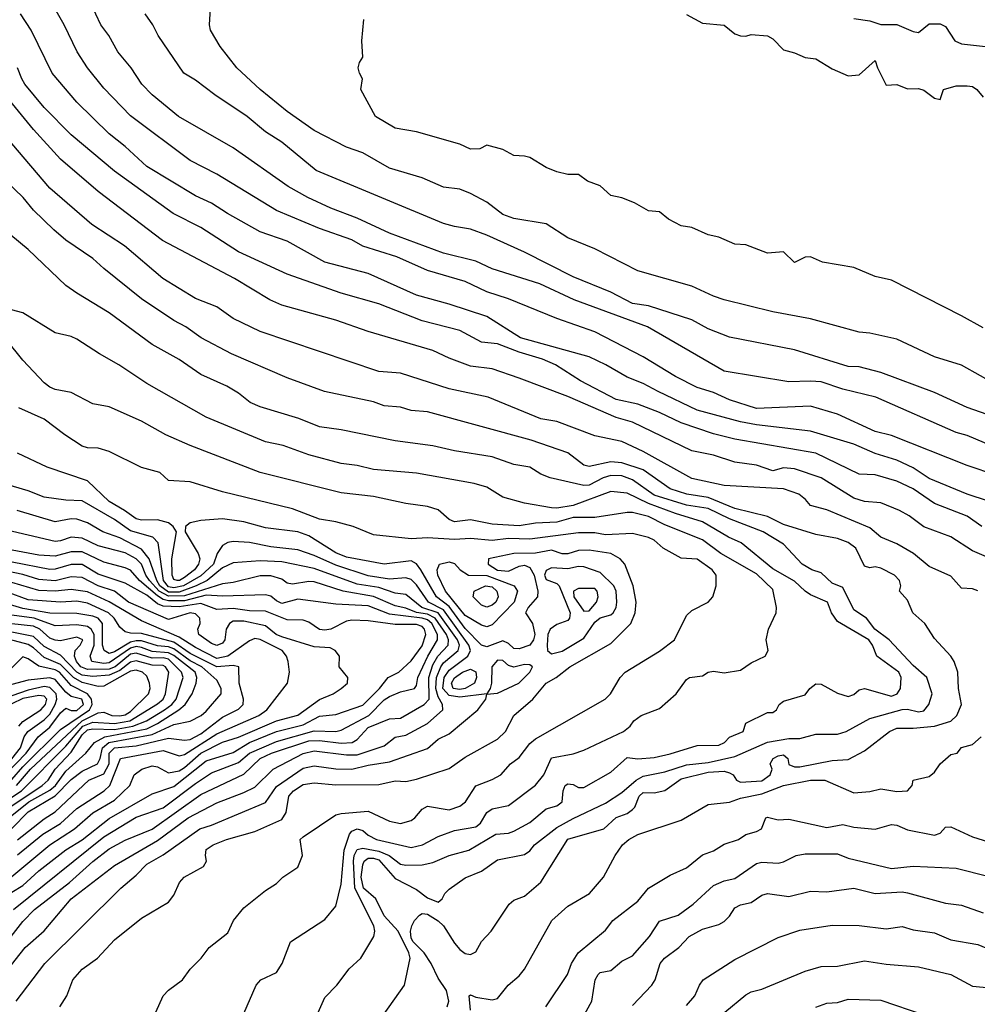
# Model space of a CAD drawing. Header units: metres. Extents: x -51132 to -49532, y -231222 to -229437.
# Tile 189 of 256: x -50114 to -50026, y -230682 to -230591. Entities that reach past the tile are written whole.
import ezdxf

# ---------------------------------------------------------------- set-up
doc = ezdxf.new("R2010")
doc.units = ezdxf.units.M
for name, color, linetype in [('CONTOUR_HALF', 8, 'Continuous'), ('CONTOUR_INDEX', 1, 'Continuous'), ('CONTOUR_INTER', 3, 'Continuous')]:
    doc.layers.add(name, color=color, linetype=linetype)

msp = doc.modelspace()

# ---------------------------------------------------------------- linework, layer by layer
at = {"layer": 'CONTOUR_HALF'}
for points, elevation in [([(-50021.08, -230633.955), (-50026.58, -230632.117), (-50033.58, -230629.32), (-50035.08, -230628.95), (-50038.58, -230627.356), (-50041.08, -230626.606), (-50046.08, -230626.813), (-50048.58, -230626.028), (-50050.08, -230625.323), (-50051.58, -230624.866), (-50053.58, -230623.869), (-50056.58, -230622.041), (-50061.08, -230619.727), (-50064.58, -230618.472), (-50069.08, -230616.659), (-50071.08, -230616.006), (-50073.08, -230615.048), (-50076.58, -230614.037), (-50079.414, -230612.759), (-50082.58, -230611.783), (-50083.58, -230611.204), (-50086.58, -230610.149), (-50090.58, -230608.475), (-50096.08, -230605.116), (-50098.58, -230603.848), (-50104.08, -230599.712), (-50106.58, -230597.121), (-50108.069, -230595.259), (-50109.03, -230593.759), (-50110.23, -230591.259), (-50111.098, -230589.759)], 76.5), ([(-50024.08, -230627.59), (-50026.58, -230626.72), (-50029.58, -230625.336), (-50034.58, -230623.49), (-50036.58, -230622.958), (-50037.58, -230622.92), (-50042.58, -230621.369), (-50048.58, -230620.2), (-50050.58, -230619.432), (-50052.08, -230618.61), (-50056.08, -230617.308), (-50057.58, -230617.104), (-50059.58, -230616.047), (-50063.08, -230614.61), (-50067.58, -230612.339), (-50071.08, -230610.76), (-50072.58, -230610.187), (-50074.08, -230609.962), (-50075.08, -230609.677), (-50086.901, -230604.759), (-50090.08, -230602.145), (-50091.58, -230601.169), (-50093.282, -230599.759), (-50096.29, -230597.759), (-50098.08, -230596.381), (-50099.143, -230595.759), (-50101.535, -230592.259), (-50102.029, -230591.259), (-50102.73, -230590.259)], 77.5), ([(-50052.58, -230590.297), (-50051.08, -230591.101), (-50049.08, -230591.286), (-50048.08, -230592.096), (-50047.58, -230592.295), (-50047.08, -230592.317), (-50046.58, -230592.174), (-50045.08, -230592.297), (-50044.58, -230592.566), (-50043.58, -230593.582), (-50042.58, -230593.85), (-50041.58, -230594.299), (-50040.58, -230594.418), (-50039.08, -230595.332), (-50037.58, -230595.983), (-50036.58, -230595.885), (-50035.08, -230594.583), (-50034.872, -230595.259), (-50034.08, -230596.851), (-50033.08, -230596.802), (-50032.08, -230597.19), (-50031.08, -230597.18), (-50030.58, -230597.308), (-50029.58, -230598.057), (-50029.08, -230598.17), (-50028.765, -230597.259), (-50027.58, -230596.907), (-50026.58, -230596.903), (-50026.08, -230596.976), (-50025.671, -230597.259), (-50025.08, -230597.963)], 78.5), ([(-50025.08, -230619.337), (-50027.08, -230618.221), (-50033.58, -230614.919), (-50035.08, -230614.597), (-50037.08, -230613.755), (-50039.975, -230613.259), (-50041.08, -230612.762), (-50041.58, -230612.796), (-50042.58, -230613.286), (-50043.58, -230612.306), (-50045.08, -230612.436), (-50047.08, -230611.663), (-50048.08, -230611.602), (-50049.58, -230610.935), (-50050.58, -230610.717), (-50052.08, -230610.04), (-50053.08, -230609.887), (-50054.245, -230609.259), (-50055.08, -230608.595), (-50056.08, -230608.511), (-50057.389, -230607.759), (-50058.58, -230607.303), (-50059.58, -230607.085), (-50060.58, -230606.199), (-50061.749, -230605.759), (-50062.58, -230605.142), (-50063.58, -230605.129), (-50064.58, -230604.881), (-50065.58, -230604.478), (-50067.08, -230603.573), (-50067.58, -230603.424), (-50068.58, -230603.377), (-50069.58, -230602.824), (-50071.08, -230602.413), (-50071.711, -230602.759), (-50072.58, -230602.783), (-50073.58, -230602.316), (-50077.58, -230601.166), (-50079.58, -230600.837), (-50081.396, -230599.759), (-50082.752, -230597.259), (-50082.598, -230596.259), (-50082.883, -230595.759), (-50082.988, -230595.259), (-50082.871, -230594.759), (-50082.571, -230594.259), (-50082.645, -230592.759), (-50082.482, -230590.759)], 78.5), ([(-50025.217, -230637.759), (-50026.58, -230636.809), (-50029.58, -230635.609), (-50031.58, -230634.265), (-50033.08, -230633.546), (-50035.08, -230632.963), (-50036.58, -230632.912), (-50040.58, -230630.944), (-50048.08, -230629.663), (-50050.08, -230629.153), (-50053.08, -230628.157), (-50055.08, -230627.186), (-50057.08, -230626.417), (-50059.08, -230625.992), (-50062.404, -230624.259), (-50064.722, -230622.759), (-50065.916, -230622.259), (-50068.08, -230621.597), (-50070.08, -230620.822), (-50071.58, -230620.661), (-50073.58, -230619.595), (-50077.08, -230618.681), (-50081.08, -230617.113), (-50084.58, -230616.127), (-50089.58, -230614.38), (-50094.08, -230612.31), (-50097.58, -230610.058), (-50100.141, -230608.759), (-50105.58, -230604.827), (-50109.58, -230601.467), (-50112.08, -230598.926), (-50113.878, -230596.759), (-50114.166, -230596.259), (-50114.553, -230595.259)], 75.5), ([(-50025.58, -230643.719), (-50026.08, -230643.538), (-50027.08, -230643.461), (-50028.08, -230642.369), (-50030.08, -230641.448), (-50031.539, -230640.259), (-50033.08, -230639.371), (-50034.554, -230638.759), (-50035.58, -230637.881), (-50039.58, -230636.21), (-50041.08, -230635.822), (-50041.536, -230635.259), (-50042.173, -230634.759), (-50043.58, -230634.273), (-50049.08, -230633.96), (-50052.08, -230633.307), (-50056.58, -230630.81), (-50058.58, -230629.886), (-50061.08, -230629.362), (-50064.58, -230628.034), (-50066.08, -230627.768), (-50070.937, -230625.759), (-50074.58, -230624.998), (-50079.08, -230623.536), (-50081.08, -230623.38), (-50092.08, -230619.697), (-50094.58, -230618.476), (-50096.08, -230617.403), (-50098.08, -230616.623), (-50101.09, -230614.759), (-50104.662, -230611.759), (-50107.688, -230609.759), (-50111.58, -230606.412), (-50115.075, -230602.259)], 74.5), ([(-50081.172, -230683.759), (-50078.693, -230680.259), (-50078.191, -230677.759), (-50078.306, -230677.259), (-50079.3, -230675.259), (-50080.58, -230673.833), (-50081.347, -230672.259), (-50082.517, -230671.259), (-50082.711, -230670.259), (-50082.58, -230669.098), (-50082.449, -230668.759), (-50082.08, -230668.5), (-50081.58, -230668.481), (-50081.08, -230668.632), (-50079.58, -230670.367), (-50077.58, -230671.399), (-50076.58, -230672.183), (-50075.58, -230672.555), (-50075.217, -230672.259), (-50074.972, -230671.759), (-50074.58, -230671.353), (-50073.08, -230670.324), (-50071.58, -230669.688), (-50070.08, -230668.649), (-50067.58, -230668.142), (-50067.08, -230667.806), (-50066.645, -230667.259), (-50064.58, -230665.651), (-50063.08, -230664.807), (-50060.08, -230663.393), (-50058.58, -230662.402), (-50057.247, -230661.259), (-50056.58, -230660.907), (-50054.58, -230660.48), (-50052.58, -230659.847), (-50050.58, -230659.611), (-50048.08, -230659.085), (-50045.08, -230657.727), (-50043.08, -230657.412), (-50042.08, -230657.387), (-50040.58, -230657.007), (-50038.58, -230657.013), (-50037.777, -230656.759), (-50035.58, -230655.538), (-50032.58, -230654.708), (-50032.08, -230654.683), (-50031.08, -230654.926), (-50030.58, -230654.847), (-50030.122, -230654.259), (-50029.82, -230653.259), (-50030.301, -230651.759), (-50031.58, -230650.633), (-50033.79, -230648.259), (-50035.11, -230647.259), (-50035.887, -230646.259), (-50037.08, -230645.476), (-50038.08, -230643.41), (-50039.08, -230642.999), (-50040.08, -230642.051), (-50040.962, -230641.759), (-50041.848, -230641.259), (-50043.58, -230639.404), (-50045.458, -230638.259), (-50048.58, -230637.053), (-50050.58, -230636.076), (-50052.58, -230635.769), (-50055.58, -230634.838), (-50057.58, -230633.443), (-50058.58, -230633.061), (-50059.58, -230633.032), (-50060.299, -230633.259), (-50061.58, -230633.93), (-50062.08, -230633.941), (-50065.197, -230633.259), (-50066.08, -230632.895), (-50067.08, -230632.26), (-50068.58, -230632.006), (-50070.58, -230631.312), (-50074.08, -230630.735), (-50076.08, -230630.265), (-50079.58, -230629.816), (-50084.58, -230628.805), (-50086.58, -230628.528), (-50088.481, -230627.759), (-50092.08, -230626.679), (-50092.993, -230626.259), (-50094.08, -230625.411), (-50095.178, -230624.759), (-50097.58, -230623.663), (-50099.58, -230622.284), (-50102.08, -230620.883), (-50106.08, -230617.968), (-50109.08, -230616.126), (-50110.08, -230615.414), (-50113.58, -230612.085), (-50115.183, -230610.759)], 73.5), ([(-50093.58, -230682.899), (-50092.456, -230680.259), (-50092.002, -230679.759), (-50090.58, -230679.101), (-50090.047, -230678.259), (-50089.279, -230676.259), (-50086.08, -230674.189), (-50085.08, -230672.935), (-50084.58, -230670.889), (-50084.291, -230667.759), (-50083.79, -230666.259), (-50083.58, -230665.992), (-50083.08, -230665.771), (-50082.58, -230665.94), (-50082.08, -230666.355), (-50081.293, -230666.759), (-50078.08, -230667.501), (-50077.047, -230667.259), (-50075.58, -230666.488), (-50074.08, -230665.92), (-50072.08, -230665.581), (-50071.662, -230665.259), (-50071.072, -230664.259), (-50070.58, -230663.923), (-50069.08, -230663.616), (-50066.58, -230661.721), (-50065.8, -230660.759), (-50065.08, -230659.188), (-50063.08, -230658.81), (-50062.08, -230658.485), (-50058.418, -230656.759), (-50057.807, -230656.259), (-50057.445, -230655.759), (-50056.762, -230655.259), (-50055.08, -230654.61), (-50053.534, -230653.259), (-50052.58, -230651.946), (-50052.297, -230651.759), (-50051.08, -230651.584), (-50050.58, -230651.244), (-50050.08, -230651.177), (-50049.08, -230651.316), (-50047.58, -230651.075), (-50046.58, -230650.378), (-50045.299, -230649.759), (-50044.992, -230649.259), (-50045.198, -230648.259), (-50044.965, -230647.259), (-50044.252, -230645.759), (-50044.233, -230645.259), (-50044.58, -230643.58), (-50046.08, -230642.138), (-50049.38, -230640.259), (-50051.08, -230639.004), (-50054.58, -230637.614), (-50056.08, -230636.82), (-50057.58, -230636.472), (-50058.08, -230636.473), (-50061.08, -230636.924), (-50063.08, -230636.906), (-50064.58, -230637.343), (-50066.58, -230637.446), (-50068.08, -230637.68), (-50070.58, -230637.529), (-50072.58, -230637.146), (-50074.08, -230637.315), (-50074.58, -230637.11), (-50075.58, -230636.22), (-50076.58, -230635.895), (-50078.58, -230635.613), (-50081.58, -230634.971), (-50084.58, -230634.63), (-50092.08, -230632.754), (-50098.58, -230630.244), (-50100.83, -230629.259), (-50103.08, -230627.989), (-50106.08, -230626.674), (-50107.58, -230626.373), (-50109.58, -230625.332), (-50111.08, -230625.057), (-50111.58, -230624.852), (-50112.08, -230624.448), (-50114.08, -230622.355), (-50115.58, -230620.463)], 72.5), ([(-50110.641, -230682.259), (-50110.007, -230681.259), (-50109.446, -230679.759), (-50108.58, -230678.783), (-50107.16, -230677.759), (-50105.58, -230676.051), (-50103.08, -230674.049), (-50100.58, -230672.579), (-50100.08, -230671.926), (-50099.54, -230670.759), (-50099.131, -230670.259), (-50097.332, -230669.259), (-50097.043, -230668.759), (-50097.144, -230668.259), (-50097.08, -230667.691), (-50096.433, -230667.259), (-50095.188, -230666.759), (-50092.58, -230666.017), (-50090.08, -230664.904), (-50089.658, -230664.259), (-50089.422, -230662.759), (-50088.99, -230662.259), (-50088.08, -230661.663), (-50087.08, -230661.51), (-50085.08, -230661.693), (-50081.08, -230661.677), (-50079.58, -230661.332), (-50078.58, -230661.372), (-50077.58, -230661.185), (-50074.58, -230660.185), (-50073.08, -230659.119), (-50070.08, -230657.463), (-50069.354, -230656.759), (-50068.581, -230655.259), (-50066.808, -230653.759), (-50065.589, -230652.259), (-50064.656, -230651.759), (-50063.369, -230650.759), (-50059.58, -230648.592), (-50057.726, -230646.759), (-50057.328, -230645.759), (-50057.242, -230644.759), (-50057.526, -230643.259), (-50058.303, -230641.259), (-50058.707, -230640.759), (-50059.58, -230640.264), (-50061.58, -230639.937), (-50062.58, -230639.979), (-50063.58, -230640.285), (-50064.08, -230640.29), (-50065.08, -230639.954), (-50066.58, -230640.232), (-50068.58, -230640.249), (-50070.934, -230640.759), (-50070.964, -230641.259), (-50070.08, -230641.813), (-50069.08, -230641.889), (-50068.08, -230641.422), (-50067.58, -230641.343), (-50067.08, -230641.561), (-50066.698, -230642.259), (-50066.351, -230643.759), (-50066.377, -230644.259), (-50067.255, -230645.259), (-50067.503, -230645.759), (-50066.855, -230646.759), (-50066.642, -230647.759), (-50066.763, -230648.259), (-50067.08, -230648.738), (-50068.08, -230649.085), (-50068.58, -230649.052), (-50069.08, -230648.591), (-50069.58, -230648.354), (-50071.08, -230648.9), (-50071.58, -230648.751), (-50073.08, -230647.195), (-50074.58, -230645.166), (-50075.736, -230644.259), (-50077.183, -230641.759), (-50077.58, -230641.208), (-50078.08, -230640.929), (-50080.58, -230641.248), (-50084.08, -230640.606), (-50085.08, -230640.194), (-50087.58, -230638.61), (-50088.58, -230638.263), (-50091.58, -230637.876), (-50093.58, -230637.33), (-50095.58, -230637.056), (-50097.58, -230637.19), (-50098.58, -230637.418), (-50098.984, -230637.759), (-50099.035, -230638.259), (-50097.818, -230640.259), (-50097.659, -230640.759), (-50097.78, -230641.259), (-50098.173, -230641.759), (-50099.08, -230642.479), (-50099.546, -230642.759), (-50099.756, -230642.759), (-50100.08, -230642.653), (-50100.22, -230642.259), (-50100.257, -230640.759), (-50099.834, -230638.259), (-50100.146, -230637.759), (-50100.58, -230637.429), (-50101.58, -230637.13), (-50103.08, -230637.169), (-50103.58, -230637.046), (-50104.636, -230636.259), (-50106.08, -230635.428), (-50108.08, -230633.519), (-50111.818, -230632.259), (-50114.58, -230630.96)], 71.5), ([(-50115.58, -230678.956), (-50113.842, -230676.759), (-50112.08, -230675.216), (-50109.58, -230672.261), (-50105.58, -230669.183), (-50101.58, -230666.858), (-50098.746, -230664.759), (-50096.08, -230663.371), (-50093.58, -230662.414), (-50092.58, -230661.901), (-50090.885, -230660.259), (-50088.08, -230658.791), (-50087.08, -230658.548), (-50084.08, -230658.909), (-50083.08, -230658.908), (-50080.58, -230658.093), (-50079.58, -230657.274), (-50078.58, -230657.105), (-50076.58, -230656.022), (-50075.164, -230654.759), (-50075.182, -230654.259), (-50075.58, -230653.549), (-50075.808, -230652.759), (-50075.736, -230651.759), (-50075.347, -230650.759), (-50075.08, -230650.396), (-50073.717, -230649.259), (-50073.607, -230648.759), (-50073.787, -230648.259), (-50075.58, -230645.77), (-50077.1, -230645.259), (-50078.58, -230644.048), (-50079.58, -230643.938), (-50081.08, -230643.423), (-50083.08, -230643.092), (-50087.08, -230641.637), (-50090.08, -230641.027), (-50092.08, -230640.931), (-50094.58, -230641.117), (-50095.58, -230641.594), (-50096.992, -230642.759), (-50098.019, -230643.259), (-50099.58, -230643.842), (-50100.58, -230643.828), (-50101.369, -230643.259), (-50101.668, -230642.759), (-50102.368, -230640.759), (-50103.08, -230639.845), (-50105.08, -230638.816), (-50106.657, -230638.259), (-50108.08, -230637.408), (-50109.08, -230637.074), (-50109.58, -230637.044), (-50111.08, -230637.308), (-50114.583, -230636.259)], 70.5), ([(-50114.95, -230673.259), (-50106.58, -230666.5), (-50103.58, -230664.695), (-50101.08, -230663.828), (-50098.08, -230661.562), (-50096.58, -230660.583), (-50094.08, -230659.635), (-50093.08, -230658.748), (-50090.58, -230657.683), (-50087.08, -230656.705), (-50085.08, -230656.762), (-50084.58, -230656.635), (-50082.022, -230655.259), (-50080.58, -230653.807), (-50080.08, -230653.522), (-50079.08, -230653.068), (-50077.763, -230652.759), (-50077.58, -230652.476), (-50077.461, -230651.759), (-50076.552, -230649.759), (-50075.636, -230648.259), (-50075.656, -230647.759), (-50076.161, -230646.759), (-50076.58, -230646.419), (-50077.08, -230646.252), (-50080.08, -230645.883), (-50082.08, -230645.094), (-50085.08, -230644.938), (-50088.58, -230644.49), (-50090.08, -230644.883), (-50090.58, -230644.649), (-50091.08, -230644.201), (-50091.58, -230644.079), (-50095.58, -230644.225), (-50097.08, -230644.134), (-50099.08, -230644.645), (-50100.58, -230644.655), (-50101.08, -230644.517), (-50101.58, -230644.18), (-50103.245, -230642.759), (-50104.08, -230641.79), (-50104.58, -230641.577), (-50106.58, -230641.076), (-50108.58, -230640.109), (-50109.58, -230640.103), (-50111.08, -230640.502), (-50112.58, -230640.415), (-50117.08, -230639.586)], 69.5), ([(-50115.08, -230670.202), (-50111.58, -230667.264), (-50109.281, -230665.759), (-50107.58, -230664.286), (-50105.58, -230663.131), (-50104.149, -230661.759), (-50103.74, -230660.759), (-50103.03, -230660.259), (-50102.08, -230659.945), (-50101.58, -230660.039), (-50100.58, -230660.585), (-50099.58, -230660.389), (-50099.08, -230660.092), (-50097.58, -230658.772), (-50095.58, -230657.737), (-50094.08, -230657.264), (-50090.58, -230655.774), (-50088.58, -230655.232), (-50086.58, -230653.803), (-50085.31, -230653.259), (-50084.559, -230652.759), (-50083.996, -230652.259), (-50083.962, -230651.759), (-50084.76, -230650.759), (-50084.735, -230649.759), (-50085.144, -230649.259), (-50085.58, -230649.007), (-50087.08, -230648.902), (-50090.08, -230647.987), (-50090.607, -230647.759), (-50091.58, -230646.952), (-50093.58, -230646.527), (-50094.58, -230646.528), (-50094.928, -230646.759), (-50095.217, -230647.259), (-50095.352, -230648.259), (-50095.58, -230648.56), (-50096.08, -230648.792), (-50096.58, -230648.603), (-50097.748, -230647.759), (-50097.87, -230647.259), (-50097.64, -230646.759), (-50097.681, -230646.259), (-50098.08, -230645.86), (-50098.58, -230645.765), (-50100.58, -230646.361), (-50104.274, -230644.759), (-50105.58, -230643.745), (-50107.08, -230643.243), (-50108.58, -230642.494), (-50109.58, -230642.416), (-50111.08, -230642.783), (-50112.58, -230642.659), (-50114.08, -230642.197), (-50122.58, -230640.448)], 68.5), ([(-50071.184, -230643.259), (-50070.58, -230643.34), (-50070.159, -230643.759), (-50070.026, -230644.259), (-50070.249, -230644.759), (-50070.58, -230645.054), (-50071.08, -230645.231), (-50071.58, -230645.047), (-50072.333, -230644.259), (-50072.261, -230643.759), (-50071.184, -230643.259)], 72.5), ([(-50114.58, -230666.801), (-50112.08, -230664.845), (-50111.08, -230664.212), (-50107.953, -230661.259), (-50106.58, -230660.671), (-50106.086, -230659.759), (-50106.061, -230658.759), (-50105.58, -230658.261), (-50103.58, -230658.086), (-50100.58, -230657.368), (-50099.08, -230657.546), (-50098.58, -230657.488), (-50097.58, -230656.981), (-50095.58, -230655.44), (-50094.08, -230654.675), (-50093.649, -230654.259), (-50093.633, -230653.759), (-50094.024, -230652.259), (-50094.069, -230650.759), (-50094.58, -230650.626), (-50096.08, -230650.775), (-50098.58, -230649.531), (-50100.08, -230648.484), (-50103.08, -230647.663), (-50104.08, -230647.649), (-50104.58, -230647.509), (-50105.08, -230647.096), (-50105.617, -230646.259), (-50106.119, -230645.759), (-50108.08, -230644.857), (-50109.08, -230644.66), (-50110.58, -230644.754), (-50113.58, -230644.553), (-50115.58, -230643.808)], 67.5), ([(-50062.58, -230643.489), (-50063.031, -230643.759), (-50062.999, -230644.259), (-50062.08, -230645.609), (-50061.58, -230645.58), (-50060.907, -230644.759), (-50060.752, -230644.259), (-50060.838, -230643.759), (-50061.08, -230643.486), (-50062.58, -230643.489)], 70.5), ([(-50115.08, -230664.536), (-50113.527, -230663.259), (-50111.58, -230662.199), (-50111.047, -230661.759), (-50110.08, -230660.418), (-50108.224, -230658.759), (-50107.427, -230657.759), (-50106.459, -230657.259), (-50102.58, -230656.499), (-50101.58, -230656.012), (-50099.612, -230654.759), (-50099.043, -230654.259), (-50098.378, -230653.259), (-50097.996, -230652.259), (-50097.933, -230651.759), (-50098.117, -230651.259), (-50100.08, -230649.7), (-50100.58, -230649.458), (-50102.08, -230649.352), (-50103.08, -230648.96), (-50103.58, -230648.891), (-50104.08, -230649.027), (-50106.08, -230650.396), (-50106.58, -230650.445), (-50107.672, -230650.259), (-50107.824, -230649.759), (-50107.45, -230648.759), (-50107.462, -230647.759), (-50107.732, -230647.259), (-50108.08, -230647.01), (-50109.08, -230646.869), (-50111.08, -230646.95), (-50113.033, -230646.259), (-50115.08, -230645.959)], 66.5), ([(-50115.08, -230662.848), (-50114.193, -230662.259), (-50110.08, -230658.122), (-50108.502, -230656.259), (-50107.58, -230655.886), (-50105.58, -230656.002), (-50104.15, -230655.759), (-50101.58, -230654.197), (-50101.073, -230653.759), (-50100.852, -230653.259), (-50100.532, -230651.259), (-50100.844, -230650.759), (-50101.08, -230650.638), (-50102.08, -230650.611), (-50103.58, -230650.21), (-50104.08, -230650.314), (-50105.08, -230651.098), (-50106.08, -230651.527), (-50107.58, -230651.647), (-50108.58, -230651.523), (-50109.08, -230651.249), (-50110.58, -230649.664), (-50112.08, -230648.875), (-50113.08, -230647.951), (-50115.08, -230647.534)], 65.5), ([(-50115.08, -230661.189), (-50114.08, -230660.019), (-50110.58, -230656.575), (-50107.906, -230654.759), (-50107.645, -230654.259), (-50107.713, -230653.759), (-50108.094, -230653.259), (-50109.58, -230652.478), (-50110.679, -230651.259), (-50111.08, -230651.028), (-50112.58, -230650.709), (-50113.58, -230650.017), (-50114.08, -230649.845), (-50115.08, -230650.843)], 64.5), ([(-50073.322, -230651.259), (-50072.58, -230650.979), (-50072.08, -230651.216), (-50072.024, -230651.759), (-50072.231, -230652.259), (-50073.08, -230652.761), (-50073.58, -230652.854), (-50074.184, -230652.759), (-50074.348, -230652.259), (-50074.08, -230651.766), (-50073.322, -230651.259)], 71.5), ([(-50115.08, -230659.272), (-50114.289, -230658.259), (-50113.941, -230657.259), (-50113.601, -230656.759), (-50112.08, -230655.66), (-50111.58, -230655.149), (-50111.082, -230654.259), (-50110.928, -230653.759), (-50110.993, -230653.259), (-50111.58, -230652.675), (-50112.08, -230652.58), (-50113.58, -230652.916), (-50115.08, -230653.45)], 63.5), ([(-50072.58, -230682.575), (-50072.722, -230681.259), (-50072.58, -230681.165), (-50072.08, -230681.367), (-50070.58, -230681.631), (-50070.08, -230681.497), (-50069.102, -230680.259), (-50068.08, -230679.411), (-50067.58, -230678.769), (-50065.057, -230674.259), (-50063.58, -230672.928), (-50061.561, -230671.759), (-50060.264, -230670.259), (-50059.196, -230668.259), (-50058.512, -230667.259), (-50057.928, -230666.759), (-50057.08, -230666.312), (-50053.08, -230664.963), (-50050.58, -230663.508), (-50048.58, -230663.301), (-50047.58, -230662.927), (-50045.58, -230662.545), (-50043.58, -230661.757), (-50041.08, -230661.249), (-50039.767, -230661.259), (-50037.08, -230662.452), (-50035.58, -230662.312), (-50034.58, -230662.075), (-50033.08, -230662.323), (-50032.08, -230662.254), (-50031.655, -230661.759), (-50031.564, -230661.259), (-50030.08, -230660.925), (-50029.58, -230660.528), (-50029.08, -230659.737), (-50028.08, -230658.888), (-50027.5, -230658.759), (-50027.08, -230658.239), (-50026.08, -230657.949), (-50025.263, -230657.259)], 74.5), ([(-50065.206, -230688.759), (-50061.335, -230681.759), (-50061.028, -230679.759), (-50060.769, -230679.259), (-50060.58, -230679.077), (-50059.58, -230678.894), (-50058.58, -230678.05), (-50057.58, -230677.536), (-50056.015, -230675.759), (-50055.08, -230674.318), (-50053.348, -230673.759), (-50051.95, -230672.759), (-50050.08, -230671.026), (-50049.08, -230670.588), (-50048.08, -230670.39), (-50046.08, -230668.992), (-50045.58, -230668.872), (-50044.08, -230668.942), (-50043.58, -230668.847), (-50042.415, -230668.259), (-50041.58, -230668.076), (-50038.58, -230668.102), (-50037.58, -230668.479), (-50033.58, -230669.449), (-50031.58, -230669.239), (-50027.58, -230669.421), (-50021.58, -230670.932)], 75.5), ([(-50052.58, -230682.14), (-50051.79, -230681.259), (-50051.38, -230680.259), (-50051.024, -230679.759), (-50048.08, -230677.876), (-50044.08, -230675.842), (-50042.08, -230675.166), (-50039.08, -230674.706), (-50036.58, -230674.718), (-50034.08, -230675.052), (-50032.58, -230674.833), (-50031.58, -230675.119), (-50029.58, -230675.42), (-50028.08, -230676.067), (-50025.58, -230676.502), (-50023.58, -230677.335), (-50022.08, -230677.589), (-50019.58, -230677.56), (-50017.58, -230677.882), (-50013.58, -230678.847), (-50012.08, -230679.466), (-50007.58, -230681.768), (-50005.58, -230682.334)], 76.5), ([(-50040.58, -230682.287), (-50039.58, -230681.93), (-50038.58, -230681.856), (-50037.58, -230681.572), (-50034.58, -230681.662), (-50030.58, -230683.007)], 77.5)]:
    msp.add_lwpolyline(points, dxfattribs=dict(at, elevation=elevation))
at = {"layer": 'CONTOUR_INDEX'}
for points, elevation in [([(-50024.344, -230640.759), (-50026.08, -230640.017), (-50028.08, -230638.721), (-50030.58, -230637.776), (-50031.939, -230636.759), (-50032.836, -230636.259), (-50034.58, -230635.558), (-50036.08, -230635.433), (-50037.08, -230635.126), (-50040.08, -230633.252), (-50042.58, -230632.408), (-50043.58, -230632.326), (-50044.58, -230632.591), (-50046.08, -230632.072), (-50048.08, -230631.787), (-50050.08, -230631.159), (-50052.08, -230630.754), (-50057.58, -230628.097), (-50059.08, -230627.648), (-50063.58, -230625.699), (-50068.08, -230624.009), (-50070.58, -230623.154), (-50072.58, -230622.888), (-50074.58, -230622.154), (-50076.08, -230621.445), (-50082.08, -230619.679), (-50085.08, -230618.627), (-50090.083, -230617.259), (-50091.197, -230616.759), (-50094.451, -230614.759), (-50101.13, -230611.259), (-50107.08, -230606.71), (-50110.58, -230603.709), (-50113.08, -230600.955), (-50115.58, -230597.912)], 75), ([(-50115.58, -230676.311), (-50114.08, -230674.352), (-50112.997, -230673.259), (-50109.734, -230670.759), (-50107.58, -230668.807), (-50106.08, -230667.641), (-50104.58, -230666.822), (-50102.08, -230665.816), (-50097.58, -230662.601), (-50093.58, -230660.703), (-50092.08, -230659.251), (-50091.015, -230658.759), (-50087.58, -230657.627), (-50086.58, -230657.577), (-50084.58, -230657.828), (-50083.545, -230657.759), (-50083.08, -230657.499), (-50082.08, -230656.38), (-50080.08, -230655.587), (-50079.08, -230655.528), (-50076.895, -230654.259), (-50076.428, -230653.759), (-50076.45, -230651.759), (-50076.08, -230650.583), (-50075.614, -230649.759), (-50074.647, -230648.759), (-50074.618, -230648.259), (-50074.818, -230647.759), (-50075.85, -230646.259), (-50076.58, -230645.887), (-50077.58, -230645.715), (-50078.58, -230645.324), (-50079.58, -230645.114), (-50081.58, -230644.238), (-50084.391, -230643.759), (-50087.08, -230642.895), (-50087.58, -230642.855), (-50089.08, -230643.089), (-50089.58, -230642.994), (-50090.08, -230642.641), (-50091.08, -230642.335), (-50092.08, -230642.335), (-50094.58, -230642.947), (-50095.58, -230643.06), (-50099.08, -230644.18), (-50100.58, -230644.222), (-50101.433, -230643.759), (-50102.319, -230642.759), (-50102.664, -230642.259), (-50103.082, -230641.259), (-50103.578, -230640.759), (-50104.58, -230640.2), (-50107.08, -230639.542), (-50108.58, -230638.828), (-50109.58, -230638.74), (-50110.58, -230639.096), (-50111.08, -230639.135), (-50118.08, -230637.522)], 70), ([(-50114.661, -230661.759), (-50113.361, -230660.259), (-50108.58, -230655.771), (-50107.08, -230655.009), (-50106.58, -230654.955), (-50105.825, -230655.259), (-50105.08, -230655.307), (-50104.58, -230655.195), (-50104.08, -230654.911), (-50102.419, -230653.259), (-50102.284, -230652.759), (-50102.319, -230652.259), (-50102.58, -230651.633), (-50102.984, -230651.259), (-50103.58, -230651.078), (-50104.08, -230651.169), (-50106.58, -230652.544), (-50107.08, -230652.572), (-50108.58, -230652.223), (-50109.383, -230651.759), (-50110.58, -230650.548), (-50112.08, -230649.908), (-50113.08, -230648.995), (-50113.58, -230648.705), (-50117.08, -230647.77)], 65), ([(-50065.612, -230682.259), (-50063.601, -230679.259), (-50063.242, -230678.259), (-50062.617, -230677.259), (-50060.08, -230675.154), (-50059.389, -230674.259), (-50057.08, -230672.487), (-50056.08, -230671.271), (-50054.08, -230670.07), (-50052.58, -230669.403), (-50051.08, -230668.18), (-50050.08, -230667.825), (-50049.08, -230667.202), (-50047.763, -230666.759), (-50047.08, -230666.305), (-50046.08, -230666.025), (-50045.638, -230665.759), (-50045.221, -230664.759), (-50045.08, -230664.697), (-50044.08, -230664.935), (-50043.08, -230664.886), (-50039.58, -230665.637), (-50038.08, -230665.372), (-50037.08, -230665.618), (-50035.08, -230665.798), (-50033.58, -230665.372), (-50033.08, -230665.443), (-50032.08, -230665.88), (-50029.58, -230666.368), (-50029.08, -230666.172), (-50028.58, -230665.62), (-50028.08, -230665.594), (-50026.08, -230666.51), (-50024.08, -230667.138)], 75)]:
    msp.add_lwpolyline(points, dxfattribs=dict(at, elevation=elevation))
at = {"layer": 'CONTOUR_INTER'}
for points, elevation in [([(-50023.58, -230630.593), (-50026.58, -230629.324), (-50027.58, -230629.051), (-50035.021, -230625.759), (-50038.08, -230625.015), (-50040.08, -230624.359), (-50041.08, -230624.272), (-50043.08, -230624.351), (-50049.08, -230623.352), (-50056.177, -230619.259), (-50062.975, -230616.759), (-50066.165, -230615.259), (-50070.58, -230613.867), (-50072.08, -230613.175), (-50075.08, -230612.423), (-50080.08, -230610.583), (-50083.08, -230609.168), (-50085.526, -230608.259), (-50087.677, -230607.259), (-50089.488, -230606.259), (-50094.58, -230602.671), (-50099.636, -230599.759), (-50102.091, -230597.759), (-50103.042, -230596.759), (-50104.044, -230595.259), (-50105.268, -230593.759), (-50106.115, -230592.259), (-50106.845, -230591.259), (-50108.242, -230588.259)], 77), ([(-50023.58, -230624.785), (-50027.08, -230622.816), (-50029.58, -230622.029), (-50033.08, -230620.398), (-50035.58, -230619.849), (-50036.58, -230619.759), (-50041.08, -230618.509), (-50044.58, -230617.871), (-50049.08, -230616.749), (-50050.08, -230616.425), (-50052.08, -230615.492), (-50057.08, -230614.061), (-50061.08, -230612.031), (-50063.58, -230611), (-50065.58, -230609.718), (-50068.58, -230609.227), (-50069.58, -230608.843), (-50071.08, -230607.709), (-50072.58, -230606.887), (-50073.58, -230606.484), (-50075.08, -230606.307), (-50077.08, -230605.452), (-50080.08, -230604.534), (-50082.58, -230603.121), (-50084.08, -230602.609), (-50087.08, -230601.065), (-50089.58, -230599.288), (-50092.07, -230597.259), (-50094.238, -230595.259), (-50095.779, -230593.259), (-50096.686, -230591.759), (-50096.786, -230591.259), (-50096.639, -230589.259)], 78), ([(-50024.58, -230635.393), (-50026.58, -230634.761), (-50030.08, -230633.312), (-50031.58, -230632.312), (-50033.08, -230631.61), (-50035.08, -230630.995), (-50037.08, -230630.121), (-50041.08, -230628.907), (-50046.08, -230628.337), (-50047.58, -230628.046), (-50051.58, -230626.961), (-50055.212, -230625.259), (-50056.58, -230624.491), (-50058.08, -230623.923), (-50060.051, -230622.759), (-50061.58, -230622.04), (-50067.951, -230620.259), (-50071.08, -230618.306), (-50074.58, -230617.139), (-50077.58, -230616.332), (-50082.08, -230614.321), (-50086.08, -230613.255), (-50089.58, -230611.322), (-50092.08, -230610.456), (-50095.11, -230608.759), (-50096.58, -230607.784), (-50098.08, -230607.125), (-50102.58, -230604.408), (-50104.58, -230602.528), (-50106.08, -230601.351), (-50109.08, -230598.43), (-50111.351, -230595.759), (-50113.29, -230591.759), (-50114.298, -230590.259)], 76), ([(-50037.08, -230590.675), (-50035.58, -230590.907), (-50034.58, -230591.237), (-50033.08, -230591.221), (-50031.58, -230591.873), (-50031.08, -230591.972), (-50030.08, -230591.184), (-50029.08, -230591.185), (-50028.58, -230591.429), (-50027.723, -230592.759), (-50027.08, -230593.028), (-50024.58, -230593.299), (-50024.08, -230593.16), (-50022.795, -230592.259), (-50021.58, -230591.945), (-50021.08, -230591.997), (-50020.08, -230592.454), (-50019.58, -230592.522), (-50018.08, -230591.684), (-50017.58, -230591.652), (-50016.58, -230592.043), (-50016.08, -230591.972), (-50015.08, -230590.751)], 78), ([(-50074.745, -230682.259), (-50074.596, -230681.759), (-50074.824, -230680.759), (-50075.58, -230679.611), (-50076.228, -230678.259), (-50076.889, -230677.259), (-50077.891, -230676.259), (-50078.08, -230675.913), (-50078.157, -230675.259), (-50078.021, -230674.759), (-50077.769, -230674.259), (-50077.323, -230673.759), (-50077.08, -230673.622), (-50076.58, -230673.692), (-50075.58, -230674.292), (-50075.087, -230674.759), (-50074.08, -230676.372), (-50073.58, -230676.954), (-50073.08, -230677.313), (-50072.58, -230677.413), (-50072.08, -230677.17), (-50071.58, -230676.218), (-50070.669, -230675.259), (-50068.999, -230672.759), (-50068.58, -230672.393), (-50067.58, -230672.011), (-50066.08, -230670.722), (-50063.58, -230666.719), (-50060.235, -230665.759), (-50059.08, -230664.735), (-50058.08, -230664.353), (-50057.58, -230663.993), (-50057.373, -230663.759), (-50056.97, -230662.759), (-50056.58, -230662.408), (-50055.58, -230662.431), (-50054.58, -230662.209), (-50053.08, -230661.152), (-50050.58, -230660.525), (-50049.08, -230660.427), (-50048.58, -230660.577), (-50048.263, -230660.759), (-50047.93, -230661.259), (-50047.58, -230661.438), (-50045.58, -230661.333), (-50044.833, -230660.759), (-50044.624, -230660.259), (-50044.806, -230659.759), (-50044.53, -230659.259), (-50044.08, -230659.019), (-50043.58, -230658.915), (-50043.19, -230659.259), (-50043.08, -230659.819), (-50042.58, -230660.036), (-50042.08, -230660.038), (-50039.08, -230659.443), (-50037.58, -230659.335), (-50036.08, -230658.552), (-50033.772, -230656.759), (-50033.08, -230656.43), (-50031.58, -230656.449), (-50029.58, -230656.273), (-50028.08, -230655.788), (-50027.518, -230655.259), (-50027.08, -230654.259), (-50027.381, -230652.759), (-50027.416, -230651.259), (-50027.774, -230650.259), (-50028.088, -230649.759), (-50029.58, -230648.141), (-50030.49, -230646.759), (-50031.591, -230645.759), (-50032.08, -230644.567), (-50032.833, -230643.759), (-50032.724, -230643.259), (-50032.821, -230642.759), (-50033.29, -230642.259), (-50034.58, -230641.602), (-50035.08, -230641.504), (-50035.58, -230641.571), (-50036.08, -230641.431), (-50036.876, -230639.759), (-50037.58, -230639.244), (-50038.58, -230638.858), (-50040.58, -230638.489), (-50043.58, -230637.555), (-50045.08, -230636.842), (-50048.08, -230636.08), (-50050.58, -230635.07), (-50052.534, -230634.759), (-50054.08, -230634.279), (-50056.58, -230632.496), (-50058.58, -230631.863), (-50059.58, -230631.772), (-50061.58, -230632.189), (-50062.08, -230632.082), (-50063.58, -230630.931), (-50066.981, -230629.759), (-50076.58, -230627.125), (-50078.08, -230626.998), (-50079.08, -230626.711), (-50080.58, -230626.569), (-50081.58, -230626.207), (-50086.128, -230625.259), (-50089.58, -230623.98), (-50094.73, -230621.759), (-50097.539, -230620.259), (-50098.972, -230619.259), (-50100.08, -230618.675), (-50103.08, -230616.655), (-50106.58, -230613.858), (-50107.58, -230612.91), (-50110.08, -230611.217), (-50111.211, -230610.259), (-50113.08, -230608.428), (-50114.051, -230607.259), (-50117.185, -230604.259)], 74), ([(-50087.08, -230683.625), (-50086.08, -230681.407), (-50084.967, -230680.259), (-50083.83, -230678.759), (-50082.743, -230677.759), (-50081.539, -230675.759), (-50081.45, -230675.259), (-50081.544, -230674.759), (-50083.307, -230671.259), (-50083.426, -230668.759), (-50083.367, -230668.259), (-50083.08, -230667.703), (-50082.58, -230667.564), (-50081.08, -230667.833), (-50080.138, -230668.259), (-50079.08, -230669.039), (-50078.58, -230669.14), (-50077.08, -230669.1), (-50076.08, -230668.888), (-50074.58, -230668.257), (-50072.756, -230667.759), (-50070.241, -230666.259), (-50069.08, -230666.171), (-50068.58, -230666.005), (-50067.08, -230665.173), (-50065.58, -230663.927), (-50064.58, -230663.631), (-50064.106, -230663.259), (-50063.991, -230662.259), (-50063.809, -230661.759), (-50063.58, -230661.606), (-50063.08, -230661.659), (-50062.58, -230661.95), (-50062.08, -230661.941), (-50059.58, -230660.515), (-50058.08, -230659.163), (-50057.08, -230659.276), (-50055.58, -230659.167), (-50054.08, -230658.837), (-50051.58, -230658.047), (-50049.58, -230658.016), (-50049.064, -230657.759), (-50048.58, -230657.293), (-50047.313, -230656.759), (-50047.08, -230655.983), (-50045.08, -230654.999), (-50044.58, -230655.006), (-50044.243, -230654.759), (-50044.001, -230654.259), (-50043.58, -230653.929), (-50041.58, -230653.351), (-50041.154, -230652.759), (-50040.58, -230652.351), (-50040.08, -230652.358), (-50038.58, -230653.205), (-50037.58, -230653.496), (-50037.08, -230653.311), (-50036.58, -230652.899), (-50036.08, -230652.774), (-50033.58, -230653.48), (-50033.046, -230653.259), (-50032.742, -230652.759), (-50032.676, -230651.759), (-50032.905, -230651.259), (-50034.936, -230649.759), (-50035.343, -230648.759), (-50035.69, -230648.259), (-50038.58, -230646.558), (-50039.142, -230645.759), (-50039.497, -230644.759), (-50041.08, -230644.073), (-50041.58, -230643.739), (-50042.58, -230642.835), (-50044.58, -230641.674), (-50047.513, -230639.259), (-50048.681, -230638.759), (-50051.08, -230637.327), (-50053.58, -230636.565), (-50056.08, -230635.633), (-50058.08, -230634.651), (-50059.58, -230634.513), (-50063.08, -230635.821), (-50064.58, -230636.057), (-50065.08, -230636.016), (-50067.58, -230635.579), (-50069.58, -230635.044), (-50071.08, -230634.114), (-50072.243, -230633.759), (-50077.58, -230632.814), (-50081.58, -230632.464), (-50083.08, -230632.095), (-50084.58, -230631.923), (-50087.58, -230631.102), (-50089.935, -230630.259), (-50091.58, -230629.92), (-50097.08, -230627.618), (-50102.58, -230624.511), (-50105.17, -230622.759), (-50106.982, -230621.759), (-50109.08, -230620.39), (-50109.58, -230620.156), (-50111.08, -230619.798), (-50114.08, -230617.956), (-50115.58, -230617.555)], 73), ([(-50101.762, -230682.759), (-50101.062, -230681.259), (-50100.58, -230680.734), (-50099.282, -230679.759), (-50098.58, -230678.765), (-50097.548, -230677.759), (-50096.819, -230676.759), (-50095.08, -230675.403), (-50094.558, -230674.259), (-50093.58, -230673.081), (-50091.58, -230671.476), (-50090.58, -230670.854), (-50089.985, -230670.259), (-50088.58, -230669.321), (-50088.149, -230668.259), (-50088.381, -230666.759), (-50088.08, -230666.512), (-50085.08, -230664.491), (-50084.58, -230664.36), (-50082.08, -230664.138), (-50080.08, -230665.067), (-50079.08, -230665.291), (-50078.08, -230664.988), (-50077.739, -230664.759), (-50077.08, -230663.961), (-50076.58, -230663.687), (-50074.58, -230664.02), (-50073.58, -230663.688), (-50073.037, -230663.259), (-50072.08, -230661.783), (-50070.58, -230661.21), (-50069.78, -230660.759), (-50068.893, -230659.759), (-50068.08, -230659.172), (-50067.08, -230657.86), (-50066.58, -230657.436), (-50060.114, -230653.759), (-50059.605, -230653.259), (-50058.708, -230651.759), (-50058.259, -230651.259), (-50055.08, -230649.307), (-50053.691, -230648.259), (-50052.58, -230646.011), (-50052.08, -230645.546), (-50050.575, -230644.759), (-50050.124, -230644.259), (-50049.813, -230643.259), (-50049.836, -230642.259), (-50050.181, -230641.759), (-50051.58, -230640.794), (-50053.08, -230640.696), (-50054.725, -230639.759), (-50055.58, -230639.022), (-50056.08, -230638.776), (-50057.58, -230638.407), (-50060.08, -230638.53), (-50061.08, -230638.355), (-50062.58, -230638.34), (-50067.08, -230638.924), (-50069.08, -230638.867), (-50070.58, -230639.054), (-50072.58, -230638.86), (-50074.08, -230638.966), (-50076.58, -230638.811), (-50078.08, -230638.896), (-50081.58, -230638.517), (-50083.476, -230637.759), (-50085.08, -230637.316), (-50086.58, -230637.086), (-50089.08, -230636.104), (-50095.58, -230634.556), (-50098.58, -230633.626), (-50100.58, -230633.483), (-50101.378, -230632.759), (-50103.08, -230632.278), (-50106.08, -230630.817), (-50107.08, -230630.503), (-50108.08, -230630.464), (-50108.58, -230630.305), (-50110.19, -230629.259), (-50112.08, -230627.817), (-50114.443, -230626.759)], 72), ([(-50114.691, -230681.759), (-50112.023, -230678.259), (-50105, -230671.259), (-50103.58, -230670.074), (-50102.58, -230669.051), (-50101.08, -230668.189), (-50097.666, -230665.759), (-50096.58, -230665.422), (-50091.58, -230663.332), (-50090.58, -230661.857), (-50088.08, -230660.16), (-50087.08, -230659.946), (-50085.08, -230660.219), (-50083.58, -230660.253), (-50082.08, -230659.872), (-50080.08, -230659.574), (-50076.58, -230658.317), (-50075.58, -230657.475), (-50074.58, -230656.964), (-50071.921, -230654.759), (-50071.165, -230653.759), (-50071.08, -230653.294), (-50070.08, -230653.208), (-50068.105, -230652.259), (-50067.089, -230651.259), (-50066.834, -230650.759), (-50067.08, -230650.566), (-50067.58, -230650.544), (-50068.58, -230650.799), (-50069.08, -230650.624), (-50069.58, -230650.188), (-50070.08, -230650.152), (-50070.621, -230650.759), (-50070.649, -230652.259), (-50070.761, -230652.759), (-50071.08, -230653.251), (-50073.58, -230653.561), (-50074.58, -230653.419), (-50075.16, -230652.759), (-50075.019, -230651.759), (-50074.58, -230651.068), (-50072.823, -230649.759), (-50072.599, -230649.259), (-50072.738, -230648.759), (-50075.08, -230645.48), (-50076.466, -230644.759), (-50077.58, -230643.163), (-50078.08, -230642.674), (-50078.58, -230642.513), (-50080.08, -230642.627), (-50082.08, -230642.338), (-50085.08, -230641.347), (-50087.08, -230640.432), (-50088.58, -230639.93), (-50091.08, -230639.625), (-50093.08, -230639.229), (-50094.58, -230639.148), (-50095.08, -230639.233), (-50095.58, -230639.501), (-50096.052, -230640.259), (-50096.408, -230641.259), (-50097.58, -230642.334), (-50099.174, -230643.259), (-50100.08, -230643.433), (-50100.58, -230643.336), (-50101.039, -230642.759), (-50101.538, -230639.259), (-50102.025, -230638.759), (-50104.08, -230638.167), (-50105.58, -230637.097), (-50108.58, -230635.376), (-50110.08, -230635.327), (-50112.08, -230635.046), (-50113.58, -230634.44), (-50117.698, -230633.259)], 71), ([(-50116.123, -230672.259), (-50114.08, -230671.038), (-50112.58, -230669.655), (-50110.08, -230667.726), (-50108.58, -230666.805), (-50106.08, -230664.814), (-50102.08, -230662.515), (-50100.08, -230661.863), (-50097.08, -230659.461), (-50094.58, -230658.688), (-50093.08, -230657.78), (-50090.58, -230656.754), (-50088.08, -230656.131), (-50086.58, -230655.341), (-50085.08, -230655.168), (-50082.58, -230654.298), (-50081.018, -230652.759), (-50080.23, -230651.759), (-50079.236, -230651.259), (-50078.08, -230650.206), (-50077.08, -230648.813), (-50076.727, -230647.759), (-50076.837, -230647.259), (-50077.08, -230647.009), (-50077.58, -230646.845), (-50079.58, -230646.837), (-50082.08, -230646.495), (-50083.58, -230646.448), (-50084.08, -230646.517), (-50085.54, -230647.259), (-50086.08, -230647.37), (-50086.58, -230647.312), (-50087.58, -230646.627), (-50088.08, -230646.444), (-50089.58, -230646.413), (-50091.58, -230645.6), (-50093.08, -230645.573), (-50094.58, -230645.34), (-50096.08, -230645.454), (-50097.58, -230644.899), (-50099.58, -230645.2), (-50101.08, -230645.142), (-50101.58, -230644.924), (-50102.58, -230644.129), (-50104.58, -230643.004), (-50107.08, -230642.163), (-50108.58, -230641.29), (-50109.58, -230641.278), (-50111.08, -230641.723), (-50111.58, -230641.729), (-50118.58, -230640.37)], 69), ([(-50075.466, -230641.259), (-50074.58, -230641.042), (-50074.08, -230641.191), (-50073.542, -230641.759), (-50072.764, -230642.259), (-50071.08, -230642.299), (-50068.546, -230643.259), (-50068.233, -230643.759), (-50068.535, -230644.759), (-50070.58, -230646.864), (-50071.08, -230647.041), (-50071.58, -230646.899), (-50073.08, -230646.009), (-50074.915, -230643.759), (-50075.603, -230642.259), (-50075.686, -230641.759), (-50075.466, -230641.259)], 72), ([(-50065.08, -230641.578), (-50065.58, -230641.832), (-50065.727, -230642.259), (-50065.58, -230642.66), (-50064.58, -230643.048), (-50064.362, -230643.259), (-50063.353, -230645.759), (-50063.426, -230646.259), (-50063.58, -230646.452), (-50064.58, -230646.851), (-50065.203, -230647.259), (-50065.411, -230647.759), (-50065.497, -230648.759), (-50065.439, -230649.259), (-50065.08, -230649.559), (-50064.08, -230649.316), (-50062.08, -230648.113), (-50061.08, -230646.618), (-50060.58, -230646.204), (-50059.58, -230645.933), (-50059.362, -230645.759), (-50059.09, -230645.259), (-50059.021, -230644.759), (-50059.091, -230643.759), (-50059.305, -230643.259), (-50060.58, -230642.003), (-50062.08, -230641.484), (-50062.58, -230641.452), (-50063.58, -230641.672), (-50065.08, -230641.578)], 71), ([(-50114.58, -230668.182), (-50112.205, -230666.259), (-50110.58, -230665.276), (-50109.08, -230663.904), (-50106.529, -230662.259), (-50106.016, -230661.759), (-50105.013, -230659.259), (-50101.08, -230658.525), (-50099.58, -230659.02), (-50099.08, -230658.894), (-50096.08, -230656.958), (-50092.208, -230655.259), (-50091.471, -230654.759), (-50089.537, -230652.259), (-50089.361, -230651.259), (-50089.486, -230650.259), (-50089.624, -230649.759), (-50090.052, -230649.259), (-50092.08, -230648.227), (-50092.58, -230648.124), (-50093.08, -230648.338), (-50095.078, -230649.759), (-50096.08, -230649.989), (-50098.08, -230648.981), (-50099.58, -230648.004), (-50103.08, -230646.483), (-50106.08, -230644.726), (-50108.08, -230643.823), (-50109.58, -230643.591), (-50111.08, -230643.749), (-50112.58, -230643.686), (-50115.08, -230642.943)], 68), ([(-50115.08, -230665.756), (-50113.58, -230664.192), (-50111.08, -230662.724), (-50109.58, -230661.195), (-50108.58, -230660.443), (-50107.156, -230659.759), (-50106.903, -230659.259), (-50106.688, -230658.259), (-50106.104, -230657.759), (-50102.08, -230657.028), (-50100.08, -230656.092), (-50098.58, -230655.797), (-50097.533, -230655.259), (-50097.08, -230654.883), (-50095.688, -230653.259), (-50095.68, -230652.759), (-50096.08, -230652), (-50097.473, -230650.759), (-50098.58, -230650.213), (-50100.08, -230649.082), (-50100.58, -230648.916), (-50101.58, -230648.828), (-50103.08, -230648.343), (-50103.58, -230648.341), (-50104.08, -230648.478), (-50105.58, -230649.372), (-50106.08, -230649.532), (-50106.529, -230649.259), (-50106.676, -230648.759), (-50106.701, -230646.759), (-50107.08, -230646.264), (-50107.58, -230646.056), (-50109.08, -230645.804), (-50111.58, -230645.796), (-50114.08, -230645.35), (-50117.58, -230644.294)], 67), ([(-50115.08, -230663.636), (-50112.28, -230661.759), (-50111.723, -230661.259), (-50111.073, -230660.259), (-50109.58, -230658.661), (-50108.58, -230657.063), (-50108.08, -230656.61), (-50107.58, -230656.509), (-50105.58, -230656.571), (-50103.88, -230656.259), (-50102.615, -230655.759), (-50100.956, -230654.759), (-50100.257, -230654.259), (-50099.852, -230653.759), (-50099.199, -230651.759), (-50099.381, -230651.259), (-50100.58, -230650.053), (-50101.08, -230649.932), (-50102.08, -230649.95), (-50103.58, -230649.492), (-50104.08, -230649.598), (-50105.508, -230650.759), (-50106.08, -230650.992), (-50108.08, -230651.013), (-50108.69, -230650.759), (-50109.093, -230650.259), (-50109.275, -230649.759), (-50109.217, -230649.259), (-50108.771, -230648.759), (-50108.526, -230648.259), (-50109.08, -230648.017), (-50110.58, -230648.348), (-50111.08, -230648.292), (-50111.58, -230648.1), (-50112.503, -230647.259), (-50113.08, -230646.992), (-50115.08, -230646.779)], 66), ([(-50115.58, -230660.632), (-50113.768, -230658.759), (-50112.644, -230657.259), (-50111.58, -230656.363), (-50110.58, -230655.03), (-50110.08, -230654.58), (-50109.58, -230654.809), (-50109.08, -230654.797), (-50108.458, -230654.259), (-50108.611, -230653.759), (-50109.58, -230653.52), (-50110.08, -230653.121), (-50111.08, -230651.947), (-50111.58, -230651.78), (-50113.58, -230652.007), (-50115.08, -230652.41)], 64), ([(-50114.439, -230656.259), (-50114.08, -230655.837), (-50112.401, -230654.759), (-50111.964, -230654.259), (-50111.859, -230653.759), (-50112.08, -230653.489), (-50112.58, -230653.415), (-50114.08, -230653.691), (-50115.08, -230654.186)], 63), ([(-50057.58, -230682.151), (-50055.78, -230680.259), (-50055.475, -230679.759), (-50055.007, -230678.259), (-50054.623, -230677.759), (-50053.291, -230676.759), (-50052.322, -230675.759), (-50051.08, -230675.065), (-50049.58, -230674.643), (-50049.08, -230674.373), (-50048.58, -230673.862), (-50048.08, -230673.082), (-50047.58, -230672.826), (-50046.58, -230672.59), (-50045.58, -230671.924), (-50045.08, -230671.762), (-50043.08, -230672.031), (-50041.08, -230671.547), (-50039.58, -230671.606), (-50037.08, -230671.28), (-50035.08, -230671.763), (-50032.58, -230671.627), (-50032.08, -230671.709), (-50028.58, -230672.652), (-50027.08, -230672.843), (-50025.08, -230673.552)], 76), ([(-50049.021, -230682.759), (-50047.08, -230681.143), (-50046.58, -230680.893), (-50045.58, -230680.625), (-50041.58, -230678.96), (-50040.08, -230678.524), (-50038.58, -230678.488), (-50036.08, -230677.992), (-50034.08, -230678.313), (-50031.08, -230678.574), (-50028.08, -230679.28), (-50026.08, -230680.348), (-50024.08, -230680.547), (-50022.08, -230681.257), (-50019.58, -230681.352), (-50018.08, -230681.688), (-50017.08, -230681.608), (-50013.58, -230682.159)], 77)]:
    msp.add_lwpolyline(points, dxfattribs=dict(at, elevation=elevation))

doc.saveas('drawing.dxf')
